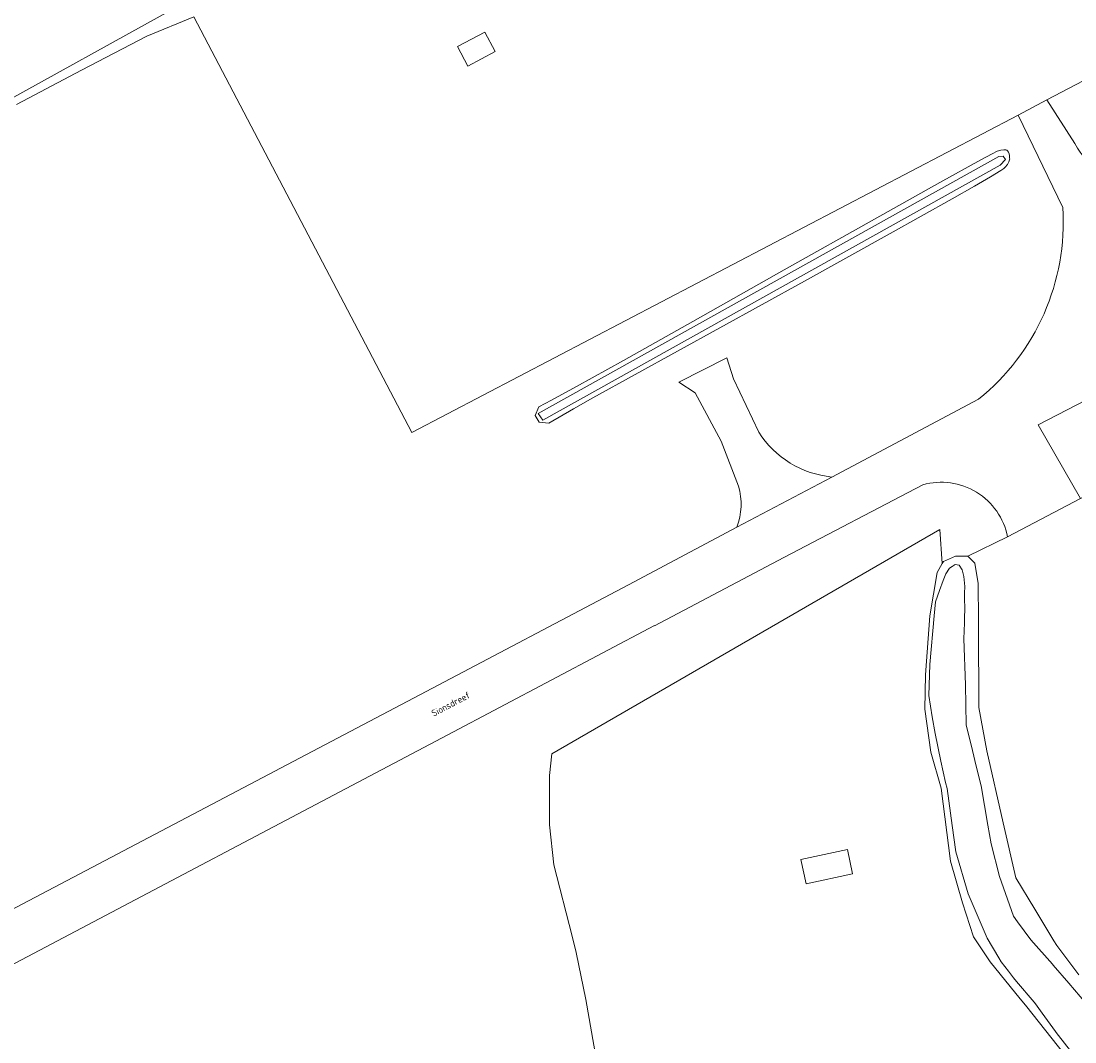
# Model space of a CAD drawing. Header units: metres. Extents: x 80938 to 82288, y 446951 to 448452.
# Tile 74 of 96: x 81827 to 81970, y 447685 to 447824. Entities that reach past the tile are written whole.
import ezdxf
from ezdxf.enums import TextEntityAlignment as Align

# ---------------------------------------------------------------- set-up
doc = ezdxf.new("R2010")
doc.units = ezdxf.units.M
doc.header["$MEASUREMENT"] = 0
for name, color, linetype, lineweight in [('B-WE-GR-GRAS-GV', 253, 'Continuous', 13), ('B-WE-OG-BEBOUWING-GV', 253, 'Continuous', 35), ('B-WE-OG-TERREIN_CULTUURSCHEIDING-GV', 253, 'Continuous', 18), ('B-WE-OG-TERREIN_ERF-GV', 253, 'Continuous', 18), ('B-WE-OG-TOPOGRAFIE-T18', 253, 'Continuous', 18), ('B-WE-OG-WATER_SLOOT-GV', 253, 'Continuous', 18), ('B-WE-VH-VERHARDING_ASFALT-GV', 253, 'Continuous', 18)]:
    doc.layers.add(name, color=color, linetype=linetype, lineweight=lineweight)
doc.styles.add('NLCS-ISO-M500-T18', font='NLCS-ISO.ttf', dxfattribs={"height": 0.9})

msp = doc.modelspace()

# ---------------------------------------------------------------- linework, layer by layer
at = {"layer": 'B-WE-GR-GRAS-GV', "linetype": 'Continuous', "lineweight": 0}
for points in [[(81968.581, 447798.728), (81962.522, 447811.275), (81880.084, 447768.176), (81850.458, 447824.658), (81844.045, 447822.043), (81835.199, 447817.38), (81826.353, 447812.717)], [(81924.504, 447760.894), (81922.145, 447767.001), (81918.621, 447773.548), (81916.387, 447775.028), (81922.915, 447778.317), (81923.828, 447775.484), (81927.257, 447768.24)], [(81937.191, 447762.126), (81957.136, 447772.697)], [(81754.034, 447665.518), (81801.615, 447690.682), (81819.39, 447700.067), (81882.044, 447732.986), (81909.553, 447747.498), (81924.262, 447755.307)]]:
    msp.add_lwpolyline(points, dxfattribs=at)
msp.add_lwpolyline([(81897.413, 447769.565), (81896.854, 447770.505), (81897.361, 447771.674), (81899.087, 447772.58), (81902.463, 447774.41), (81908.856, 447777.966), (81918.268, 447783.246), (81930.698, 447790.252), (81942.964, 447797.161), (81951.88, 447802.152), (81957.449, 447805.223), (81958.978, 447806.04), (81959.669, 447806.376), (81960.166, 447806.526), (81960.563, 447806.587), (81960.724, 447806.584), (81960.86, 447806.56), (81960.971, 447806.513), (81961.058, 447806.444), (81961.187, 447806.265), (81961.28, 447806.047), (81961.336, 447805.788), (81961.355, 447805.49), (81961.354, 447805.443), (81961.369, 447805.339), (81961.358, 447805.221), (81961.257, 447804.942), (81961.051, 447804.607), (81960.739, 447804.214), (81960.547, 447804.055), (81960.153, 447803.788), (81958.76, 447802.931), (81956.56, 447801.643), (81953.553, 447799.924), (81945.117, 447795.194), (81933.452, 447788.739), (81904.686, 447772.876), (81902.086, 447771.408), (81898.701, 447769.463)], close=True, dxfattribs=at)
for points in [[(81957.136, 447772.697, 0.2437663), (81968.581, 447798.728)], [(81927.257, 447768.24, 0.2323115), (81937.191, 447762.126)], [(81924.262, 447755.307, 0.1661061), (81924.504, 447760.894)]]:
    msp.add_lwpolyline(points, format="xyb", dxfattribs=at)
at = {"layer": 'B-WE-OG-BEBOUWING-GV', "linetype": 'Continuous', "lineweight": 0}
for points in [[(81890.023, 447822.574), (81886.304, 447820.614), (81887.703, 447817.96), (81891.422, 447819.92)], [(81940.01, 447708.228), (81939.299, 447711.506), (81932.986, 447710.137), (81933.697, 447706.859)]]:
    msp.add_lwpolyline(points, close=True, dxfattribs=at)
at = {"layer": 'B-WE-OG-TERREIN_CULTUURSCHEIDING-GV', "linetype": 'Continuous', "lineweight": 0}
for points in [[(81993.393, 447827.523), (81966.409, 447813.363), (81970.233, 447807.432)], [(81987.405, 447780.694), (81965.217, 447769.236), (81970.995, 447759.193), (82016.166, 447784.703), (82015.522, 447786.055)]]:
    msp.add_lwpolyline(points, dxfattribs=at)
msp.add_lwpolyline([(81970.233, 447807.432, 0.2768404), (81979.11, 447802)], format="xyb", dxfattribs=at)
at = {"layer": 'B-WE-OG-TERREIN_ERF-GV', "linetype": 'Continuous', "lineweight": 0}
for points in [[(81850.458, 447824.658), (81880.084, 447768.176), (81962.522, 447811.275), (81966.409, 447813.363), (81993.393, 447827.523)], [(81949.561, 447761.06), (81930.67, 447751.2), (81913.099, 447741.928), (81913.097, 447741.934), (81884.997, 447727.117), (81822.101, 447693.966), (81804.793, 447684.847), (81757.346, 447659.778), (81698.014, 447628.426), (81698.005, 447628.182), (81655.425, 447605.913), (81652.088, 447604.44), (81638.655, 447599.775)], [(81970.995, 447759.193), (81961.066, 447754.004), (81955.667, 447751.358), (81956.608, 447750.417), (81957.079, 447747.67), (81957.11, 447742.695), (81957.141, 447737.67), (81957.158, 447734.956), (81957.158, 447730.797), (81958.256, 447724.911), (81960.473, 447715.16), (81962.18, 447707.646), (81964.761, 447703.393), (81967.368, 447699.097), (81967.752, 447698.464), (81970.762, 447694.503)], [(81905.473, 447681.297), (81903.731, 447691.144), (81902.432, 447697.544), (81901.868, 447699.732), (81899.372, 447709.415), (81898.815, 447714.887), (81898.815, 447721.564), (81899.127, 447724.517), (81951.863, 447754.988), (81952.201, 447750.359), (81952.371, 447750.652), (81954.019, 447751.358), (81955.667, 447751.358), (81961.066, 447754.004)], [(81969.714, 447682.533), (81963.502, 447690.369), (81962.808, 447691.244), (81958.727, 447696.266), (81956.451, 447699.641), (81954.96, 447704.271), (81953.312, 447709.922), (81952.028, 447719.839), (81950.659, 447724.753), (81949.839, 447730.573), (81949.918, 447735.257), (81950.487, 447743.275), (81951.507, 447749.161), (81952.201, 447750.359), (81951.863, 447754.988), (81899.127, 447724.517), (81898.815, 447721.564), (81898.815, 447714.887), (81899.372, 447709.415), (81901.868, 447699.732), (81902.432, 447697.544), (81903.731, 447691.144), (81905.473, 447681.297)]]:
    msp.add_lwpolyline(points, dxfattribs=at)
for points in [[(81886.304, 447820.614), (81890.023, 447822.574), (81891.422, 447819.92), (81887.703, 447817.96)], [(81932.986, 447710.137), (81939.299, 447711.506), (81940.01, 447708.228), (81933.697, 447706.859)]]:
    msp.add_lwpolyline(points, close=True, dxfattribs=at)
msp.add_lwpolyline([(81961.066, 447754.004, 0.4392636), (81949.561, 447761.06)], format="xyb", dxfattribs=at)
at = {"layer": 'B-WE-OG-WATER_SLOOT-GV', "linetype": 'Continuous', "lineweight": 0}
for points in [[(81850.948, 447827.599), (81819.942, 447810.428)], [(81819.942, 447810.428), (81850.948, 447827.599)], [(81826.353, 447812.717), (81835.199, 447817.38), (81844.045, 447822.043), (81850.458, 447824.658)], [(81970.762, 447694.503), (81967.752, 447698.464), (81967.368, 447699.097), (81964.761, 447703.393), (81962.18, 447707.646), (81960.473, 447715.16), (81958.256, 447724.911), (81957.158, 447730.797), (81957.158, 447734.956), (81957.141, 447737.67), (81957.11, 447742.695), (81957.079, 447747.67), (81956.608, 447750.417), (81955.667, 447751.358), (81954.019, 447751.358), (81952.371, 447750.652), (81952.201, 447750.359), (81951.507, 447749.161), (81950.487, 447743.275), (81949.918, 447735.257), (81949.839, 447730.573), (81950.659, 447724.753), (81952.028, 447719.839), (81953.312, 447709.922), (81954.96, 447704.271), (81956.451, 447699.641), (81958.727, 447696.266), (81962.808, 447691.244), (81963.502, 447690.369), (81969.714, 447682.533)], [(81969.61, 447684.146), (81968.01, 447686.227), (81967.972, 447686.28), (81965.769, 447689.303), (81964.876, 447690.528), (81964.862, 447690.548), (81964.682, 447690.761), (81962.301, 447693.589), (81961.899, 447694.104), (81961.194, 447695.008), (81960.22, 447696.257), (81959.884, 447696.817), (81958.299, 447699.458), (81955.723, 447705.484), (81954.051, 447711.206), (81953.548, 447714.786), (81952.843, 447719.811), (81952.658, 447720.611), (81951.982, 447723.536), (81951.246, 447727.263), (81950.845, 447729.542), (81950.395, 447732.452), (81950.527, 447736.632), (81951.083, 447743.273), (81951.268, 447745.179), (81951.834, 447746.704), (81952.34, 447748.07), (81952.7, 447748.95), (81953.19, 447749.73), (81953.566, 447749.966), (81953.97, 447750.22), (81954.49, 447750.15), (81954.9, 447749.51), (81955.14, 447748.63), (81955.27, 447747.26), (81955.24, 447746.35), (81955.23, 447745.38), (81955.25, 447744.49), (81955.21, 447742.739), (81955.2, 447742.293), (81955.15, 447740.14), (81955.34, 447733.89), (81955.454, 447728.453), (81956.29, 447724.99), (81956.83, 447722.833), (81957.499, 447720.159), (81958.414, 447714.839), (81958.85, 447712.3), (81959.98, 447707.85), (81961.87, 447702.46), (81962.434, 447701.69), (81964.23, 447699.236), (81967.175, 447695.948), (81967.289, 447695.821), (81969.395, 447693.342), (81971.7, 447690.628)], [(81956.83, 447722.833), (81956.29, 447724.99), (81955.454, 447728.453), (81955.34, 447733.89), (81955.15, 447740.14), (81955.2, 447742.293), (81955.21, 447742.739), (81955.25, 447744.49), (81955.23, 447745.38), (81955.24, 447746.35), (81955.27, 447747.26), (81955.14, 447748.63), (81954.9, 447749.51), (81954.49, 447750.15), (81953.97, 447750.22), (81953.566, 447749.966), (81953.19, 447749.73), (81952.7, 447748.95), (81952.34, 447748.07), (81951.834, 447746.704), (81951.268, 447745.179), (81951.083, 447743.273), (81950.527, 447736.632), (81950.395, 447732.452), (81950.845, 447729.542), (81951.246, 447727.263), (81951.982, 447723.536), (81952.658, 447720.611), (81952.843, 447719.811), (81953.548, 447714.786), (81954.051, 447711.206), (81955.723, 447705.484), (81958.299, 447699.458), (81959.884, 447696.817), (81960.22, 447696.257), (81961.194, 447695.008), (81961.899, 447694.104), (81962.301, 447693.589), (81964.682, 447690.761), (81964.862, 447690.548), (81964.876, 447690.528), (81965.769, 447689.303), (81967.972, 447686.28), (81968.01, 447686.227), (81969.61, 447684.146)], [(81974.947, 447685.277), (81974.32, 447686.561), (81971.7, 447690.628), (81969.395, 447693.342), (81967.289, 447695.821), (81967.175, 447695.948), (81964.23, 447699.236), (81962.434, 447701.69), (81961.87, 447702.46), (81959.98, 447707.85), (81958.85, 447712.3), (81958.414, 447714.839), (81957.499, 447720.159), (81956.83, 447722.833)]]:
    msp.add_lwpolyline(points, dxfattribs=at)
for points in [[(81898.701, 447769.463), (81902.086, 447771.408), (81904.686, 447772.876), (81933.452, 447788.739), (81945.117, 447795.194), (81953.553, 447799.924), (81956.56, 447801.643), (81958.76, 447802.931), (81960.153, 447803.788), (81960.547, 447804.055), (81960.739, 447804.214), (81961.051, 447804.607), (81961.257, 447804.942), (81961.358, 447805.221), (81961.369, 447805.339), (81961.354, 447805.443), (81961.355, 447805.49), (81961.336, 447805.788), (81961.28, 447806.047), (81961.187, 447806.265), (81961.058, 447806.444), (81960.971, 447806.513), (81960.86, 447806.56), (81960.724, 447806.584), (81960.563, 447806.587), (81960.166, 447806.526), (81959.669, 447806.376), (81958.978, 447806.04), (81957.449, 447805.223), (81951.88, 447802.152), (81942.964, 447797.161), (81930.698, 447790.252), (81918.268, 447783.246), (81908.856, 447777.966), (81902.463, 447774.41), (81899.087, 447772.58), (81897.361, 447771.674), (81896.854, 447770.505), (81897.413, 447769.565)], [(81897.266, 447770.736), (81959.867, 447805.695), (81960.476, 447805.71), (81960.802, 447805.284), (81960.079, 447804.504), (81897.914, 447769.842)], [(81897.266, 447770.736), (81897.914, 447769.842), (81960.079, 447804.504), (81960.802, 447805.284), (81960.476, 447805.71), (81959.867, 447805.695)]]:
    msp.add_lwpolyline(points, close=True, dxfattribs=at)
at = {"layer": 'B-WE-VH-VERHARDING_ASFALT-GV', "linetype": 'Continuous', "lineweight": 0}
for points in [[(81970.233, 447807.432), (81966.409, 447813.363), (81962.522, 447811.275), (81968.581, 447798.728)], [(81961.066, 447754.004), (81970.995, 447759.193), (81965.217, 447769.236), (81987.405, 447780.694)], [(81927.257, 447768.24), (81923.828, 447775.484), (81922.915, 447778.317), (81916.387, 447775.028), (81918.621, 447773.548), (81922.145, 447767.001), (81924.504, 447760.894)], [(81957.136, 447772.697), (81937.191, 447762.126), (81924.262, 447755.307), (81909.553, 447747.498), (81882.044, 447732.986), (81819.39, 447700.067), (81801.615, 447690.682), (81804.793, 447684.847), (81822.101, 447693.966), (81884.997, 447727.117), (81913.097, 447741.934), (81913.099, 447741.928), (81930.67, 447751.2), (81949.561, 447761.06)], [(81924.262, 447755.307), (81937.191, 447762.126)]]:
    msp.add_lwpolyline(points, dxfattribs=at)
for points in [[(81979.11, 447802, -0.2768404), (81970.233, 447807.432)], [(81968.581, 447798.728, -0.2437663), (81957.136, 447772.697)], [(81937.191, 447762.126, -0.2323115), (81927.257, 447768.24)], [(81924.504, 447760.894, -0.1661061), (81924.262, 447755.307)], [(81949.561, 447761.06, -0.4392636), (81961.066, 447754.004)]]:
    msp.add_lwpolyline(points, format="xyb", dxfattribs=at)

# ---------------------------------------------------------------- texts
at = {"layer": 'B-WE-OG-TOPOGRAFIE-T18', "linetype": 'Continuous', "lineweight": 0, "style": 'NLCS-ISO-M500-T18'}
msp.add_text('Sionsdreef', height=0.9, rotation=27.8, dxfattribs=at).set_placement((81885.374, 447731.275), align=Align.MIDDLE)

doc.saveas('drawing.dxf')
